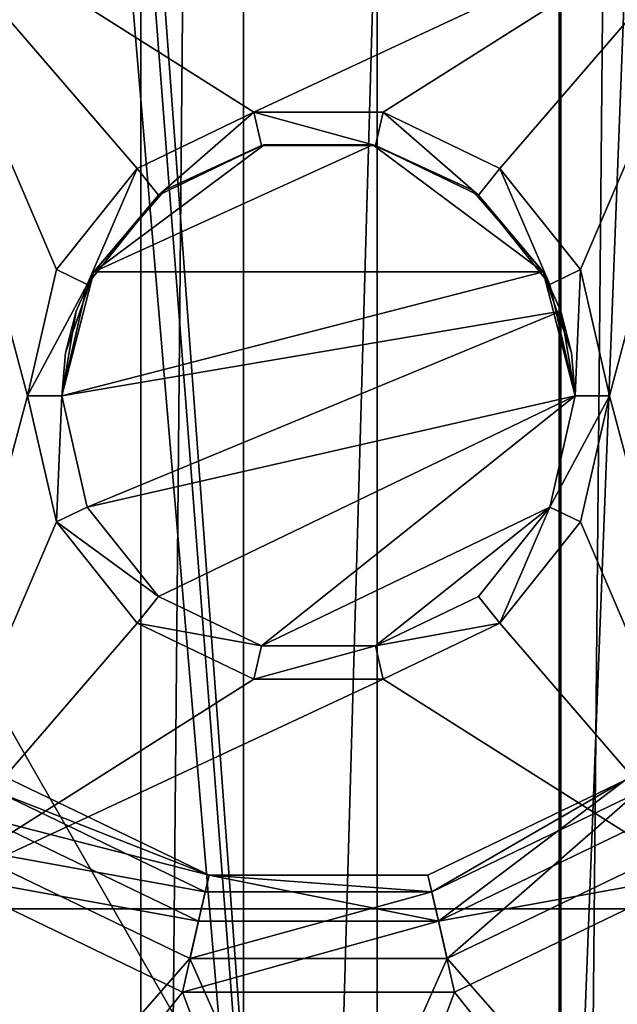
# Model space of a CAD drawing. Extents: x -3 to 104, y -79 to 161.
# Tile 81 of 203: x 11 to 18, y 41 to 53. Entities that reach past the tile are written whole.
import ezdxf

# ---------------------------------------------------------------- set-up
doc = ezdxf.new("R2010")
doc.units = 0
doc.header["$MEASUREMENT"] = 0

msp = doc.modelspace()

# ---------------------------------------------------------------- linework, layer by layer
for points in [[(12.71, 130, -10.3), (9, 0, -10.3), (9, 130, -10.3)], [(12.71, 0, -10.3), (9, 0, -10.3), (12.71, 130, -10.3)], [(12.71, 0, -71.599998), (12.71, 130, -71.599998), (13.91, 130, -71.599998)], [(13.91, 0, -71.599998), (12.71, 0, -71.599998), (13.91, 130, -71.599998)], [(12.71, 130, -71.599998), (12.71, 0, -10.3), (12.71, 130, -10.3)], [(12.71, 0, -71.599998), (12.71, 0, -10.3), (12.71, 130, -71.599998)], [(17.620001, 130, -10.3), (13.91, 0, -10.3), (13.91, 130, -10.3)], [(17.620001, 0, -10.3), (13.91, 0, -10.3), (17.620001, 130, -10.3)], [(13.91, 130, -10.3), (13.91, 0, -71.599998), (13.91, 130, -71.599998)], [(13.91, 0, -10.3), (13.91, 0, -71.599998), (13.91, 130, -10.3)], [(17.620001, 0, -71.599998), (17.620001, 130, -71.599998), (18.82, 130, -71.599998)], [(18.82, 0, -71.599998), (17.620001, 0, -71.599998), (18.82, 130, -71.599998)], [(17.620001, 130, -71.599998), (17.620001, 0, -10.3), (17.620001, 130, -10.3)], [(17.620001, 0, -71.599998), (17.620001, 0, -10.3), (17.620001, 130, -71.599998)], [(15.471, 126.727997, 17.299999), (15.471, 19.228001, 17.299999), (10.3364, 88.811302, 17.299999)], [(15.471, 19.228001, 17.299999), (15.471, 126.727997, 17.299999), (15.471, 19.228001, 0.1)], [(15.471, 19.228001, 0.1), (15.471, 126.727997, 17.299999), (15.471, 126.727997, 0.1)], [(36.471001, 29.076, 0.1), (15.471, 126.727997, 0.1), (36.471001, 116.879997, 0.1)], [(15.471, 19.228001, 0.1), (15.471, 126.727997, 0.1), (36.471001, 29.076, 0.1)], [(2.9217, 124.593002), (36.411301, 23.4326), (36.411301, 112.523003)], [(2.9217, 5.4074), (36.411301, 23.4326), (2.9217, 124.593002)], [(5.1713, 6.7213, -72.699997), (95.428703, 123.278999, -72.699997), (5.1713, 123.278999, -72.699997)], [(5.1713, 6.7213, -72.699997), (95.428703, 6.7213, -72.699997), (95.428703, 123.278999, -72.699997)], [(10.3364, 88.811302, 17.299999), (15.471, 19.228001, 17.299999), (10.1631, 88.052002, 17.299999)], [(10.1631, 88.052002, 17.299999), (15.471, 19.228001, 17.299999), (9.6776, 87.4431, 17.299999)], [(36.945, 29.2971, 18.9), (9.6776, 87.4431, 18.9), (8.9759, 87.105202, 18.9)], [(37.4501, 29.4324, 18.9), (9.6776, 87.4431, 18.9), (36.945, 29.2971, 18.9)], [(37.971001, 29.478001, 18.9), (9.6776, 87.4431, 18.9), (37.4501, 29.4324, 18.9)], [(37.971001, 29.478001, 18.9), (72.336403, 70.811302, 18.9), (9.6776, 87.4431, 18.9)], [(9.6776, 87.4431, 17.299999), (15.471, 19.228001, 17.299999), (9.6776, 22.179501, 17.299999)], [(72.509804, 70.052002, 54.099998), (9.6776, 22.179501, 54.099998), (9.6776, 87.4431, 54.099998)], [(36.471001, 29.076, 18.9), (8.9759, 87.105202, 18.9), (8.9759, 22.517401, 18.9)], [(36.945, 29.2971, 18.9), (8.9759, 87.105202, 18.9), (36.471001, 29.076, 18.9)], [(72.509804, 70.052002, 54.099998), (10.1631, 21.570601, 54.099998), (9.6776, 22.179501, 54.099998)], [(72.509804, 21.570601, 54.099998), (10.1631, 21.570601, 54.099998), (72.509804, 70.052002, 54.099998)], [(17.6, 64.400002, -74.699997), (17.6, 33.200001, -74.699997), (-0.25, 64.400002, -74.699997)], [(17.6, 33.200001, -74.699997), (-0.25, 33.200001, -74.699997), (-0.25, 64.400002, -74.699997)], [(18.799999, 33.200001, -76.900002), (17.6, 33.200001, -76.900002), (18.799999, 64.400002, -76.900002)], [(18.799999, 64.400002, -76.900002), (17.6, 33.200001, -76.900002), (17.6, 64.400002, -76.900002)], [(17.6, 64.400002, -76.900002), (17.6, 33.200001, -76.900002), (17.6, 64.400002, -74.699997)], [(17.6, 64.400002, -74.699997), (17.6, 33.200001, -76.900002), (17.6, 33.200001, -74.699997)], [(9.7864, 54.311298, 62.200001), (14.0299, 51.626099, 62.200001), (19.7864, 54.311298, 62.200001)], [(12.6666, 50.969501, 62.200001), (14.0299, 51.626099, 62.200001), (9.7864, 54.311298, 62.200001)], [(11.7232, 49.786499, 62.200001), (12.6666, 50.969501, 62.200001), (9.7864, 54.311298, 62.200001)], [(11.3864, 48.311298, 62.200001), (11.7232, 49.786499, 62.200001), (9.7864, 54.311298, 62.200001)], [(9.7864, 42.311298, 62.200001), (11.3864, 48.311298, 62.200001), (9.7864, 54.311298, 62.200001)], [(14.0299, 51.626099, 62.200001), (15.543, 51.626099, 62.200001), (19.7864, 54.311298, 62.200001)], [(15.543, 51.626099, 62.200001), (16.9063, 50.969501, 62.200001), (19.7864, 54.311298, 62.200001)], [(17.849701, 49.786499, 62.200001), (19.7864, 54.311298, 62.200001), (16.9063, 50.969501, 62.200001)], [(18.186399, 48.311298, 62.200001), (19.7864, 54.311298, 62.200001), (17.849701, 49.786499, 62.200001)], [(19.7864, 42.311298, 62.200001), (19.7864, 54.311298, 62.200001), (18.186399, 48.311298, 62.200001)], [(12.916, 50.656799, 64), (14.0299, 51.626099, 64), (12.6666, 50.969501, 64)], [(14.0299, 51.626099, 62.200001), (12.6666, 50.969501, 64), (14.0299, 51.626099, 64)], [(14.0299, 51.626099, 62.200001), (12.6666, 50.969501, 62.200001), (12.6666, 50.969501, 64)], [(12.916, 50.656799, 64), (14.1189, 51.236099, 64), (14.0299, 51.626099, 64)], [(14.0299, 51.626099, 64), (15.454, 51.236099, 64), (15.543, 51.626099, 64)], [(14.1189, 51.236099, 64), (15.454, 51.236099, 64), (14.0299, 51.626099, 64)], [(15.543, 51.626099, 62.200001), (14.0299, 51.626099, 64), (15.543, 51.626099, 64)], [(15.543, 51.626099, 62.200001), (14.0299, 51.626099, 62.200001), (14.0299, 51.626099, 64)], [(15.454, 51.236099, 64), (16.6569, 50.656799, 64), (15.543, 51.626099, 64)], [(15.543, 51.626099, 64), (16.6569, 50.656799, 64), (16.9063, 50.969501, 64)], [(16.9063, 50.969501, 62.200001), (15.543, 51.626099, 64), (16.9063, 50.969501, 64)], [(16.9063, 50.969501, 62.200001), (15.543, 51.626099, 62.200001), (15.543, 51.626099, 64)], [(14.1515, 51.243301, 68.599998), (12.9953, 50.717899, 68.599998), (12.1601, 49.761299, 68.599998)], [(15.4214, 51.243301, 68.599998), (14.1515, 51.243301, 68.599998), (12.1601, 49.761299, 68.599998)], [(17.4128, 49.761299, 68.599998), (15.4214, 51.243301, 68.599998), (12.1601, 49.761299, 68.599998)], [(14.1189, 51.236099, 64), (12.916, 50.656799, 64), (12.9953, 50.717899, 68.599998)], [(14.1189, 51.236099, 64), (12.9953, 50.717899, 68.599998), (14.1515, 51.243301, 68.599998)], [(15.454, 51.236099, 64), (14.1189, 51.236099, 64), (14.1515, 51.243301, 68.599998)], [(15.454, 51.236099, 64), (14.1515, 51.243301, 68.599998), (15.4214, 51.243301, 68.599998)], [(15.454, 51.236099, 64), (15.4214, 51.243301, 68.599998), (16.5776, 50.717899, 68.599998)], [(16.5776, 50.717899, 68.599998), (15.4214, 51.243301, 68.599998), (17.4128, 49.761299, 68.599998)], [(16.6569, 50.656799, 64), (15.454, 51.236099, 64), (16.5776, 50.717899, 68.599998)], [(11.7232, 49.786499, 64), (12.0835, 49.612999, 64), (12.6666, 50.969501, 64)], [(12.6666, 50.969501, 62.200001), (11.7232, 49.786499, 64), (12.6666, 50.969501, 64)], [(12.6666, 50.969501, 62.200001), (11.7232, 49.786499, 62.200001), (11.7232, 49.786499, 64)], [(12.0835, 49.612999, 64), (12.916, 50.656799, 64), (12.6666, 50.969501, 64)], [(17.489401, 49.612999, 64), (16.9063, 50.969501, 64), (16.6569, 50.656799, 64)], [(17.489401, 49.612999, 64), (17.849701, 49.786499, 64), (16.9063, 50.969501, 64)], [(17.849701, 49.786499, 62.200001), (16.9063, 50.969501, 64), (17.849701, 49.786499, 64)], [(17.849701, 49.786499, 62.200001), (16.9063, 50.969501, 62.200001), (16.9063, 50.969501, 64)], [(12.916, 50.656799, 64), (12.0835, 49.612999, 64), (12.1601, 49.761299, 68.599998)], [(12.916, 50.656799, 64), (12.1601, 49.761299, 68.599998), (12.9953, 50.717899, 68.599998)], [(16.6569, 50.656799, 64), (16.5776, 50.717899, 68.599998), (17.4128, 49.761299, 68.599998)], [(17.489401, 49.612999, 64), (16.6569, 50.656799, 64), (17.4128, 49.761299, 68.599998)], [(10.3364, 20.8113, 55.700001), (72.336403, 20.8113, 55.700001), (40.586399, 50.611301, 55.700001)], [(10.3364, 20.8113, 55.700001), (40.586399, 50.611301, 55.700001), (19.7864, 42.311298, 55.700001)], [(11.3864, 48.311298, 64), (12.0835, 49.612999, 64), (11.7232, 49.786499, 64)], [(11.7232, 49.786499, 62.200001), (11.3864, 48.311298, 62.200001), (11.3864, 48.311298, 64)], [(11.7232, 49.786499, 62.200001), (11.3864, 48.311298, 64), (11.7232, 49.786499, 64)], [(12.1601, 49.761299, 68.599998), (11.7864, 48.311298, 64), (11.7864, 48.311298, 73.300003)], [(12.1601, 49.761299, 68.599998), (11.7864, 48.311298, 73.300003), (11.8288, 48.8134, 73.300003)], [(12.0835, 49.612999, 64), (11.7864, 48.311298, 64), (12.1601, 49.761299, 68.599998)], [(11.7864, 48.311298, 73.300003), (17.4128, 49.761299, 73.300003), (12.1601, 49.761299, 73.300003)], [(11.7864, 48.311298, 73.300003), (12.1601, 49.761299, 73.300003), (11.9545, 49.3013, 73.300003)], [(11.7864, 48.311298, 73.300003), (17.618401, 49.3013, 73.300003), (17.4128, 49.761299, 73.300003)], [(12.1601, 49.761299, 68.599998), (11.8288, 48.8134, 73.300003), (11.9545, 49.3013, 73.300003)], [(12.1601, 49.761299, 68.599998), (11.9545, 49.3013, 73.300003), (12.1601, 49.761299, 73.300003)], [(12.1601, 49.761299, 73.300003), (17.4128, 49.761299, 73.300003), (12.1601, 49.761299, 68.599998)], [(12.1601, 49.761299, 68.599998), (17.4128, 49.761299, 73.300003), (17.4128, 49.761299, 68.599998)], [(17.4128, 49.761299, 68.599998), (17.744101, 48.8134, 73.300003), (17.7864, 48.311298, 73.300003)], [(17.4128, 49.761299, 68.599998), (17.618401, 49.3013, 73.300003), (17.744101, 48.8134, 73.300003)], [(17.4128, 49.761299, 68.599998), (17.4128, 49.761299, 73.300003), (17.618401, 49.3013, 73.300003)], [(17.7864, 48.311298, 64), (17.4128, 49.761299, 68.599998), (17.7864, 48.311298, 73.300003)], [(17.7864, 48.311298, 64), (17.489401, 49.612999, 64), (17.4128, 49.761299, 68.599998)], [(17.7864, 48.311298, 64), (17.849701, 49.786499, 64), (17.489401, 49.612999, 64)], [(17.7864, 48.311298, 64), (18.186399, 48.311298, 64), (17.849701, 49.786499, 64)], [(18.186399, 48.311298, 62.200001), (17.849701, 49.786499, 64), (18.186399, 48.311298, 64)], [(18.186399, 48.311298, 62.200001), (17.849701, 49.786499, 62.200001), (17.849701, 49.786499, 64)], [(11.3864, 48.311298, 64), (11.7864, 48.311298, 64), (12.0835, 49.612999, 64)], [(11.7864, 48.311298, 73.300003), (11.9545, 49.3013, 73.300003), (11.8288, 48.8134, 73.300003)], [(12.0835, 47.009701, 73.300003), (17.618401, 49.3013, 73.300003), (11.7864, 48.311298, 73.300003)], [(12.0835, 47.009701, 73.300003), (17.7864, 48.311298, 73.300003), (17.618401, 49.3013, 73.300003)], [(17.7864, 48.311298, 73.300003), (17.744101, 48.8134, 73.300003), (17.618401, 49.3013, 73.300003)], [(9.7864, 42.311298, 62.200001), (11.7232, 46.836102, 62.200001), (11.3864, 48.311298, 62.200001)], [(11.3864, 48.311298, 62.200001), (11.7232, 46.836102, 64), (11.3864, 48.311298, 64)], [(11.3864, 48.311298, 62.200001), (11.7232, 46.836102, 62.200001), (11.7232, 46.836102, 64)], [(11.7232, 46.836102, 64), (11.7864, 48.311298, 64), (11.3864, 48.311298, 64)], [(11.7232, 46.836102, 64), (12.0835, 47.009701, 64), (11.7864, 48.311298, 64)], [(11.7864, 48.311298, 64), (12.0835, 47.009701, 73.300003), (11.7864, 48.311298, 73.300003)], [(11.7864, 48.311298, 64), (12.0835, 47.009701, 64), (12.0835, 47.009701, 73.300003)], [(12.916, 45.965801, 73.300003), (17.7864, 48.311298, 73.300003), (12.0835, 47.009701, 73.300003)], [(12.916, 45.965801, 73.300003), (14.1189, 45.386501, 73.300003), (17.7864, 48.311298, 73.300003)], [(14.1189, 45.386501, 73.300003), (17.489401, 47.009701, 73.300003), (17.7864, 48.311298, 73.300003)], [(17.489401, 47.009701, 64), (17.849701, 46.836102, 64), (18.186399, 48.311298, 64)], [(17.489401, 47.009701, 64), (18.186399, 48.311298, 64), (17.7864, 48.311298, 64)], [(17.489401, 47.009701, 64), (17.7864, 48.311298, 64), (17.7864, 48.311298, 73.300003)], [(17.489401, 47.009701, 64), (17.7864, 48.311298, 73.300003), (17.489401, 47.009701, 73.300003)], [(19.7864, 42.311298, 62.200001), (18.186399, 48.311298, 62.200001), (17.849701, 46.836102, 62.200001)], [(17.849701, 46.836102, 62.200001), (18.186399, 48.311298, 62.200001), (18.186399, 48.311298, 64)], [(17.849701, 46.836102, 62.200001), (18.186399, 48.311298, 64), (17.849701, 46.836102, 64)], [(11.7232, 46.836102, 64), (12.916, 45.965801, 64), (12.0835, 47.009701, 64)], [(12.0835, 47.009701, 64), (12.916, 45.965801, 73.300003), (12.0835, 47.009701, 73.300003)], [(12.0835, 47.009701, 64), (12.916, 45.965801, 64), (12.916, 45.965801, 73.300003)], [(14.1189, 45.386501, 73.300003), (15.454, 45.386501, 73.300003), (17.489401, 47.009701, 73.300003)], [(15.454, 45.386501, 73.300003), (16.6569, 45.965801, 73.300003), (17.489401, 47.009701, 73.300003)], [(16.9063, 45.653099, 64), (17.489401, 47.009701, 64), (16.6569, 45.965801, 64)], [(16.6569, 45.965801, 64), (17.489401, 47.009701, 73.300003), (16.6569, 45.965801, 73.300003)], [(16.6569, 45.965801, 64), (17.489401, 47.009701, 64), (17.489401, 47.009701, 73.300003)], [(16.9063, 45.653099, 64), (17.849701, 46.836102, 64), (17.489401, 47.009701, 64)], [(9.7864, 42.311298, 62.200001), (12.6666, 45.653099, 62.200001), (11.7232, 46.836102, 62.200001)], [(11.7232, 46.836102, 62.200001), (12.6666, 45.653099, 64), (11.7232, 46.836102, 64)], [(11.7232, 46.836102, 62.200001), (12.6666, 45.653099, 62.200001), (12.6666, 45.653099, 64)], [(12.6666, 45.653099, 64), (12.916, 45.965801, 64), (11.7232, 46.836102, 64)], [(19.7864, 42.311298, 62.200001), (17.849701, 46.836102, 62.200001), (16.9063, 45.653099, 62.200001)], [(16.9063, 45.653099, 62.200001), (17.849701, 46.836102, 64), (16.9063, 45.653099, 64)], [(16.9063, 45.653099, 62.200001), (17.849701, 46.836102, 62.200001), (17.849701, 46.836102, 64)], [(12.6666, 45.653099, 64), (14.1189, 45.386501, 64), (12.916, 45.965801, 64)], [(12.916, 45.965801, 64), (14.1189, 45.386501, 73.300003), (12.916, 45.965801, 73.300003)], [(12.916, 45.965801, 64), (14.1189, 45.386501, 64), (14.1189, 45.386501, 73.300003)], [(15.454, 45.386501, 64), (16.9063, 45.653099, 64), (16.6569, 45.965801, 64)], [(15.454, 45.386501, 64), (16.6569, 45.965801, 73.300003), (15.454, 45.386501, 73.300003)], [(15.454, 45.386501, 64), (16.6569, 45.965801, 64), (16.6569, 45.965801, 73.300003)], [(9.7864, 42.311298, 62.200001), (14.0299, 44.996601, 62.200001), (12.6666, 45.653099, 62.200001)], [(12.6666, 45.653099, 62.200001), (14.0299, 44.996601, 64), (12.6666, 45.653099, 64)], [(12.6666, 45.653099, 62.200001), (14.0299, 44.996601, 62.200001), (14.0299, 44.996601, 64)], [(12.6666, 45.653099, 64), (14.0299, 44.996601, 64), (14.1189, 45.386501, 64)], [(15.543, 44.996601, 64), (16.9063, 45.653099, 64), (15.454, 45.386501, 64)], [(15.543, 44.996601, 62.200001), (19.7864, 42.311298, 62.200001), (16.9063, 45.653099, 62.200001)], [(15.543, 44.996601, 62.200001), (16.9063, 45.653099, 64), (15.543, 44.996601, 64)], [(15.543, 44.996601, 62.200001), (16.9063, 45.653099, 62.200001), (16.9063, 45.653099, 64)], [(14.0299, 44.996601, 64), (15.454, 45.386501, 64), (14.1189, 45.386501, 64)], [(14.0299, 44.996601, 64), (15.543, 44.996601, 64), (15.454, 45.386501, 64)], [(14.1189, 45.386501, 64), (15.454, 45.386501, 73.300003), (14.1189, 45.386501, 73.300003)], [(14.1189, 45.386501, 64), (15.454, 45.386501, 64), (15.454, 45.386501, 73.300003)], [(9.7864, 42.311298, 62.200001), (15.543, 44.996601, 62.200001), (14.0299, 44.996601, 62.200001)], [(9.7864, 42.311298, 62.200001), (19.7864, 42.311298, 62.200001), (15.543, 44.996601, 62.200001)], [(14.0299, 44.996601, 62.200001), (15.543, 44.996601, 64), (14.0299, 44.996601, 64)], [(14.0299, 44.996601, 62.200001), (15.543, 44.996601, 62.200001), (15.543, 44.996601, 64)], [(13.507, 42.705502, 67.650002), (10.8585, 43.385799, 67.650002), (11.2014, 43.8158, 67.650002)], [(11.0767, 43.659401, 68.900002), (13.507, 42.705502, 68.900002), (11.2014, 43.8158, 68.900002)], [(13.507, 42.705502, 68.900002), (11.2014, 43.8158, 67.650002), (11.2014, 43.8158, 68.900002)], [(13.507, 42.705502, 67.650002), (11.2014, 43.8158, 67.650002), (13.507, 42.705502, 68.900002)], [(18.3715, 43.8158, 67.650002), (16.188299, 42.1693, 67.650002), (16.065901, 42.705502, 67.650002)], [(18.3715, 43.8158, 68.900002), (16.065901, 42.705502, 67.650002), (16.065901, 42.705502, 68.900002)], [(18.3715, 43.8158, 67.650002), (16.065901, 42.705502, 67.650002), (18.3715, 43.8158, 68.900002)], [(16.110399, 42.510502, 68.900002), (18.3715, 43.8158, 68.900002), (16.065901, 42.705502, 68.900002)], [(16.110399, 42.510502, 68.900002), (18.496201, 43.659401, 68.900002), (18.3715, 43.8158, 68.900002)], [(18.714399, 43.385799, 67.650002), (16.188299, 42.1693, 67.650002), (18.3715, 43.8158, 67.650002)], [(10.5779, 43.033901, 68.099998), (13.4624, 42.510502, 68.900002), (11.0767, 43.659401, 68.900002)], [(11.0767, 43.659401, 68.900002), (13.4624, 42.510502, 68.900002), (13.507, 42.705502, 68.900002)], [(16.2885, 41.730499, 68.099998), (18.496201, 43.659401, 68.900002), (16.110399, 42.510502, 68.900002)], [(16.2885, 41.730499, 68.099998), (18.995001, 43.033901, 68.099998), (18.496201, 43.659401, 68.900002)], [(13.3846, 42.1693, 67.650002), (10.328, 42.7206, 66.050003), (10.8585, 43.385799, 67.650002)], [(13.3846, 42.1693, 67.650002), (10.8585, 43.385799, 67.650002), (13.507, 42.705502, 67.650002)], [(19.2449, 42.7206, 66.050003), (16.188299, 42.1693, 67.650002), (18.714399, 43.385799, 67.650002)], [(10.5779, 43.033901, 68.099998), (13.2844, 41.730499, 68.099998), (13.4624, 42.510502, 68.900002)], [(10.9705, 39.0989, 68.099998), (13.2844, 41.730499, 68.099998), (10.5779, 43.033901, 68.099998)], [(18.602301, 39.0989, 68.099998), (18.995001, 43.033901, 68.099998), (16.2885, 41.730499, 68.099998)], [(13.1953, 41.339901, 66.050003), (10.4898, 37.938301, 66.050003), (10.328, 42.7206, 66.050003)], [(13.1953, 41.339901, 66.050003), (10.328, 42.7206, 66.050003), (13.3846, 42.1693, 67.650002)], [(16.188299, 42.1693, 67.650002), (13.3846, 42.1693, 67.650002), (13.507, 42.705502, 67.650002)], [(13.4624, 42.510502, 68.900002), (16.110399, 42.510502, 68.900002), (13.507, 42.705502, 68.900002)], [(16.188299, 42.1693, 67.650002), (13.507, 42.705502, 67.650002), (16.065901, 42.705502, 67.650002)], [(16.065901, 42.705502, 68.900002), (13.507, 42.705502, 67.650002), (13.507, 42.705502, 68.900002)], [(16.065901, 42.705502, 67.650002), (13.507, 42.705502, 67.650002), (16.065901, 42.705502, 68.900002)], [(13.507, 42.705502, 68.900002), (16.110399, 42.510502, 68.900002), (16.065901, 42.705502, 68.900002)], [(19.2449, 42.7206, 66.050003), (16.3776, 41.339901, 66.050003), (16.188299, 42.1693, 67.650002)], [(19.2449, 42.7206, 66.050003), (19.083099, 37.938301, 66.050003), (16.3776, 41.339901, 66.050003)], [(13.2844, 41.730499, 68.099998), (16.110399, 42.510502, 68.900002), (13.4624, 42.510502, 68.900002)], [(13.2844, 41.730499, 68.099998), (16.2885, 41.730499, 68.099998), (16.110399, 42.510502, 68.900002)], [(9.6776, 22.179501, 55.700001), (19.7864, 42.311298, 55.700001), (9.7864, 42.311298, 55.700001)], [(10.1631, 21.570601, 55.700001), (19.7864, 42.311298, 55.700001), (9.6776, 22.179501, 55.700001)], [(19.7864, 42.311298, 55.700001), (9.7864, 42.311298, 62.200001), (9.7864, 42.311298, 55.700001)], [(19.7864, 42.311298, 62.200001), (9.7864, 42.311298, 62.200001), (19.7864, 42.311298, 55.700001)], [(10.3364, 20.8113, 55.700001), (19.7864, 42.311298, 55.700001), (10.1631, 21.570601, 55.700001)], [(16.188299, 42.1693, 67.650002), (13.1953, 41.339901, 66.050003), (13.3846, 42.1693, 67.650002)], [(16.3776, 41.339901, 66.050003), (13.1953, 41.339901, 66.050003), (16.188299, 42.1693, 67.650002)], [(10.9705, 39.0989, 68.099998), (14.7864, 38.339901, 68.099998), (13.2844, 41.730499, 68.099998)], [(14.7864, 38.339901, 68.099998), (16.2885, 41.730499, 68.099998), (13.2844, 41.730499, 68.099998)], [(14.7864, 38.339901, 68.099998), (18.602301, 39.0989, 68.099998), (16.2885, 41.730499, 68.099998)], [(14.7864, 37.083599, 66.050003), (10.4898, 37.938301, 66.050003), (13.1953, 41.339901, 66.050003)], [(16.3776, 41.339901, 66.050003), (14.7864, 37.083599, 66.050003), (13.1953, 41.339901, 66.050003)], [(19.083099, 37.938301, 66.050003), (14.7864, 37.083599, 66.050003), (16.3776, 41.339901, 66.050003)]]:
    msp.add_3dface(points)

doc.saveas('drawing.dxf')
